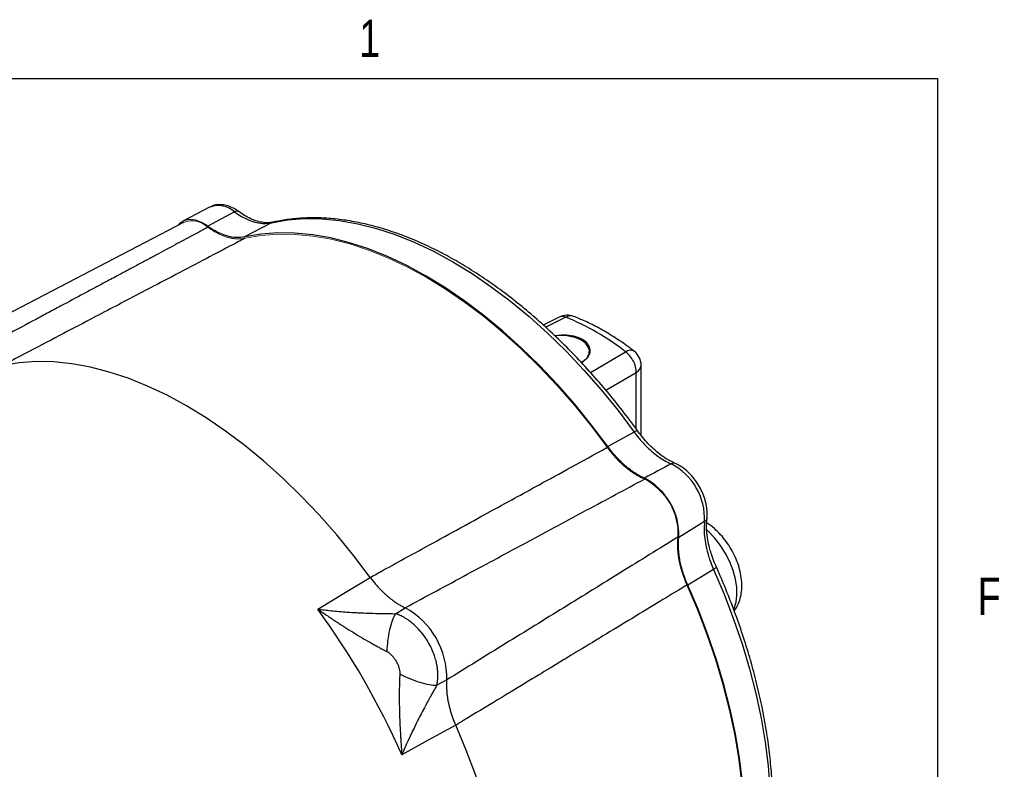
# Model space of a CAD drawing. Header units: inches. Extents: x 0.3 to 34.1, y 0.2 to 21.7.
# Tile 26 of 26: x 30.5 to 33.7, y 19.1 to 21.6. Entities that reach past the tile are written whole.
import ezdxf

# ---------------------------------------------------------------- set-up
doc = ezdxf.new("R2010")
doc.units = ezdxf.units.IN
doc.header["$MEASUREMENT"] = 0
doc.layers.add('SLD-0', color=7, linetype='Continuous', lineweight=25)
doc.styles.add('SLDTEXTSTYLE0', font='TXT', dxfattribs={"width": 0.75})

msp = doc.modelspace()

# ---------------------------------------------------------------- linework, layer by layer
at = {"color": 7, "linetype": 'Continuous', "lineweight": 25}
for p, q in [((31.0919, 20.9814), (31.0006, 20.9337)), ((31.1733, 20.9651), (31.0842, 20.9173)), ((31.0027, 20.93), (30.1828, 20.5023)), ((31.2968, 20.9287), (31.2067, 20.8814)), ((32.2583, 20.6132), (32.2053, 20.5864)), ((32.5321, 20.2176), (32.5321, 20.4518)), ((32.5089, 20.229), (32.4207, 20.1806)), ((32.744, 19.9295), (32.658, 19.8763)), ((31.5377, 19.6892), (31.627, 19.7432)), ((32.7742, 19.7695), (32.6882, 19.7173)), ((31.4515, 19.637), (31.5377, 19.6892)), ((31.7113, 19.6218), (31.7433, 19.6415)), ((31.8825, 19.4003), (31.8495, 19.3824)), ((31.9125, 19.2487), (31.821, 19.1984)), ((31.821, 19.1984), (31.7327, 19.1498))]:
    msp.add_line(p, q, dxfattribs=at)
at = {"color": 8, "linetype": 'Continuous', "lineweight": 25}
for p, q in [((31.3017, 20.9299), (31.2968, 20.9287)), ((32.28, 20.6128), (32.2133, 20.5792)), ((32.3627, 20.428), (32.4804, 20.497)), ((32.4141, 20.3688), (32.516, 20.4282)), ((32.516, 20.239), (32.516, 20.4282))]:
    msp.add_line(p, q, dxfattribs=at)
at = {"color": 7, "linetype": 'Continuous', "lineweight": 25, "flags": 128}
for points in [[(31.0842, 20.9173), (31.0634, 20.9298), (31.043, 20.9373), (31.0238, 20.9395), (31.0065, 20.9363), (30.9918, 20.9279), (30.9848, 20.9207)], [(31.2968, 20.9287), (31.3508, 20.9381), (31.4069, 20.9426), (31.4648, 20.9419), (31.5244, 20.9362), (31.5853, 20.9255), (31.6474, 20.9097), (31.7104, 20.8891), (31.7742, 20.8635), (31.8384, 20.8332), (31.9029, 20.7983), (31.9673, 20.7588), (32.0315, 20.715), (32.0953, 20.6669), (32.1583, 20.6148), (32.2204, 20.5588), (32.2814, 20.4992), (32.3409, 20.4362), (32.3988, 20.37), (32.4549, 20.3008), (32.5089, 20.229)], [(32.4207, 20.1806), (32.3666, 20.2525), (32.3104, 20.3217), (32.2524, 20.388), (32.1928, 20.451), (32.1317, 20.5107), (32.0696, 20.5667), (32.0064, 20.6189), (31.9426, 20.667), (31.8783, 20.7109), (31.8137, 20.7504), (31.7492, 20.7854), (31.6849, 20.8158), (31.621, 20.8414), (31.5579, 20.8621), (31.4957, 20.8779), (31.4347, 20.8887), (31.3751, 20.8944), (31.3171, 20.8951), (31.2609, 20.8908), (31.2067, 20.8814)], [(32.3338, 20.4615), (32.3397, 20.4654), (32.3512, 20.4764), (32.3578, 20.4887), (32.3592, 20.5015), (32.3551, 20.5141), (32.346, 20.5259), (32.3323, 20.536)], [(31.627, 19.7432), (31.5721, 19.8155), (31.5151, 19.8851), (31.4564, 19.9517), (31.3961, 20.0151), (31.3344, 20.0751), (31.2715, 20.1314), (31.2077, 20.1839), (31.1432, 20.2323), (31.0783, 20.2766), (31.0131, 20.3165), (30.9479, 20.3519), (30.883, 20.3826), (30.8185, 20.4086), (30.7547, 20.4297), (30.6919, 20.446), (30.6302, 20.4572), (30.5698, 20.4635), (30.5111, 20.4647), (30.4541, 20.4609), (30.3992, 20.452)], [(32.7742, 19.7695), (32.8094, 19.6868), (32.8412, 19.6036), (32.8696, 19.5204), (32.8944, 19.4373), (32.9156, 19.3547), (32.933, 19.273), (32.9466, 19.1923), (32.9564, 19.1131), (32.9623, 19.0355), (32.9642, 18.9599), (32.9623, 18.8866), (32.9564, 18.8158), (32.9466, 18.7479), (32.933, 18.6829), (32.9156, 18.6213), (32.8944, 18.5631), (32.8696, 18.5087), (32.8412, 18.4582), (32.8094, 18.4119), (32.7742, 18.3698)], [(32.6882, 18.3154), (32.7234, 18.3576), (32.7552, 18.4041), (32.7836, 18.4547), (32.8084, 18.5093), (32.8296, 18.5675), (32.847, 18.6293), (32.8606, 18.6943), (32.8704, 18.7624), (32.8763, 18.8333), (32.8782, 18.9067), (32.8763, 18.9823), (32.8704, 19.06), (32.8606, 19.1394), (32.847, 19.2201), (32.8296, 19.302), (32.8084, 19.3847), (32.7836, 19.4678), (32.7552, 19.5512), (32.7234, 19.6345), (32.6882, 19.7173)], [(31.9125, 17.8309), (31.9476, 17.874), (31.9794, 17.9214), (32.0077, 17.9729), (32.0325, 18.0283), (32.0536, 18.0874), (32.0709, 18.1499), (32.0845, 18.2158), (32.0942, 18.2846), (32.1001, 18.3562), (32.1021, 18.4304), (32.1001, 18.5068), (32.0942, 18.5851), (32.0845, 18.6652), (32.0709, 18.7467), (32.0536, 18.8293), (32.0325, 18.9127), (32.0077, 18.9967), (31.9794, 19.0809), (31.9476, 19.165), (31.9125, 19.2487)]]:
    msp.add_lwpolyline(points, dxfattribs=at)
at = {"color": 144, "linetype": 'Continuous', "lineweight": 18, "flags": 128}
for points in [[(32.4192, 20.1778), (32.3652, 20.2496), (32.3091, 20.3186), (32.2513, 20.3847), (32.1918, 20.4477), (32.131, 20.5072), (32.0689, 20.5631), (32.006, 20.6151), (31.9423, 20.6631), (31.8781, 20.707), (31.8137, 20.7464), (31.7493, 20.7813), (31.6852, 20.8116), (31.6215, 20.8371), (31.5585, 20.8577), (31.4965, 20.8735), (31.4356, 20.8842), (31.3762, 20.8899), (31.3183, 20.8906), (31.2623, 20.8862), (31.2083, 20.8768)], [(32.685, 18.3191), (32.7202, 18.3611), (32.7519, 18.4075), (32.7803, 18.4579), (32.8051, 18.5123), (32.8262, 18.5704), (32.8436, 18.632), (32.8572, 18.6969), (32.8669, 18.7648), (32.8728, 18.8355), (32.8747, 18.9087), (32.8728, 18.9842), (32.8669, 19.0617), (32.8572, 19.1408), (32.8436, 19.2214), (32.8262, 19.303), (32.8051, 19.3855), (32.7803, 19.4685), (32.7519, 19.5517), (32.7202, 19.6347), (32.685, 19.7173)]]:
    msp.add_lwpolyline(points, dxfattribs=at)
at = {"color": 8, "linetype": 'Continuous', "lineweight": 25, "flags": 128}
msp.add_lwpolyline([(32.8414, 19.6358), (32.8428, 19.6389), (32.8494, 19.6597), (32.8524, 19.6835), (32.8517, 19.7096), (32.8474, 19.7374), (32.8395, 19.766), (32.8284, 19.7947), (32.8142, 19.8228), (32.7975, 19.8494), (32.7785, 19.8739), (32.7579, 19.8956), (32.7512, 19.9017)], dxfattribs=at)
at = {"color": 8, "linetype": 'Continuous', "lineweight": 25}
for centre, radius, start, end in [((31.1194, 20.9069), 0.0793, 47.1465, 110.2982), ((32.2965, 20.5854), 0.032, 70.6542, 121.1271), ((32.4963, 20.4775), 0.0252, 60.7034, 129.057), ((32.503, 20.4544), 0.0292, 296.4212, 354.9637)]:
    msp.add_arc(centre, radius, start, end, dxfattribs=at)
at = {"color": 144, "linetype": 'Continuous', "lineweight": 18}
for centre, radius, start, end in [((31.0308, 20.8582), 0.0771, 45.8783, 111.3926), ((32.4485, 19.8878), 0.2067, 357.1994, 62.8006)]:
    msp.add_arc(centre, radius, start, end, dxfattribs=at)
at = {"color": 7, "linetype": 'Continuous', "lineweight": 25}
for centre, radius, start, end in [((32.2853, 20.5596), 0.06, 68.7858, 116.8855), ((31.9723, 19.8483), 0.824, 51.929, 68.0764), ((32.267, 20.4086), 0.1432, 62.8505, 98.7587), ((32.4721, 20.4518), 0.06, 0, 52.5329), ((32.5376, 19.9392), 0.2066, 357.3023, 62.6977), ((32.4448, 19.8856), 0.2134, 357.4811, 62.5189), ((31.6157, 19.407), 0.267, 358.5586, 61.4414), ((29.3233, 18.0835), 2.6348, 23.8717, 36.1283)]:
    msp.add_arc(centre, radius, start, end, dxfattribs=at)
for points, knots in [([(31.1875, 20.9662), (31.184, 20.9686), (31.174, 20.9756), (31.1573, 20.9836), (31.1379, 20.9888), (31.1198, 20.9896), (31.1043, 20.9873), (31.0959, 20.9828), (31.0926, 20.9811)], [0, 0, 0, 0, 0.115058, 0.33098, 0.524092, 0.707641, 0.883675, 1, 1, 1, 1]), ([(31.1733, 20.9651), (31.1787, 20.9612), (31.1841, 20.9576), (31.1982, 20.9489), (31.2069, 20.9442), (31.2294, 20.9342), (31.2429, 20.93), (31.2704, 20.9256), (31.2843, 20.9259), (31.2968, 20.9287)], [-1.040161, -1.040161, -1.040161, -1.040161, -0.670904, -0.670904, -0.338052, -0.338052, -0.13002, -0.13002, 0, 0, 0, 0]), ([(31.3034, 20.9307), (31.2977, 20.9297), (31.2858, 20.9276), (31.2658, 20.9296), (31.2464, 20.9341), (31.2261, 20.9425), (31.2069, 20.9527), (31.1933, 20.9622), (31.1875, 20.9662)], [0, 0, 0, 0, 0.169705, 0.353894, 0.523934, 0.659803, 0.855406, 1, 1, 1, 1]), ([(32.5204, 20.233), (32.5118, 20.2447), (32.4869, 20.2787), (32.4444, 20.3332), (32.3923, 20.3957), (32.3387, 20.4556), (32.2837, 20.5128), (32.2276, 20.5671), (32.1704, 20.6184), (32.1123, 20.6664), (32.0536, 20.711), (31.9944, 20.7521), (31.9348, 20.7896), (31.8751, 20.8233), (31.8154, 20.8531), (31.756, 20.8789), (31.6969, 20.9006), (31.6384, 20.9181), (31.5807, 20.9314), (31.524, 20.9404), (31.4684, 20.9451), (31.4142, 20.9455), (31.3625, 20.9415), (31.3253, 20.9356), (31.3056, 20.9313), (31.3016, 20.9304)], [0, 0, 0, 0, 0.024269, 0.070312, 0.116366, 0.162429, 0.208503, 0.254588, 0.300686, 0.346799, 0.392926, 0.439069, 0.485227, 0.531397, 0.577577, 0.623761, 0.669939, 0.716097, 0.762221, 0.808291, 0.854285, 0.900179, 0.945952, 0.989024, 1, 1, 1, 1]), ([(31.0845, 20.9136), (31.0804, 20.9114), (31.0762, 20.9091), (31.0679, 20.9047), (31.0637, 20.9024), (31.0509, 20.8955), (31.0243, 20.8813), (30.9756, 20.8552), (30.9276, 20.8295), (30.8999, 20.8147), (30.8888, 20.8087), (30.8832, 20.8057), (30.8661, 20.7965), (30.8423, 20.7838), (30.8138, 20.7685), (30.7964, 20.7592), (30.7896, 20.7556), (30.7854, 20.7533), (30.7833, 20.7522), (30.7653, 20.7426), (30.7382, 20.7281), (30.7157, 20.716), (30.6986, 20.7068), (30.6928, 20.7037), (30.681, 20.6974), (30.6511, 20.6814), (30.6064, 20.6575), (30.5627, 20.6341), (30.532, 20.6177), (30.516, 20.6091), (30.4663, 20.5826), (30.4135, 20.5543), (30.3488, 20.5197), (30.3207, 20.5047), (30.3019, 20.4947), (30.2925, 20.4896), (30.2829, 20.4845)], [0, 0, 0, 0, 0.015625, 0.015625, 0.03125, 0.03125, 0.0625, 0.125, 0.1875, 0.203125, 0.203125, 0.21875, 0.21875, 0.25, 0.28125, 0.296875, 0.304688, 0.304688, 0.3125, 0.3125, 0.375, 0.4375, 0.4375, 0.46875, 0.46875, 0.5, 0.625, 0.6875, 0.6875, 0.75, 0.75, 0.875, 0.9375, 0.96875, 0.96875, 1, 1, 1, 1]), ([(31.2067, 20.8814), (31.1978, 20.8794), (31.1885, 20.8787), (31.1688, 20.8798), (31.1586, 20.8816), (31.1431, 20.8862), (31.1378, 20.888), (31.1272, 20.8923), (31.1219, 20.8947), (31.1057, 20.903), (31.0949, 20.9096), (31.0842, 20.9173)], [0, 0, 0, 0, 0.25, 0.25, 0.5, 0.5, 0.625, 0.625, 0.75, 0.75, 1, 1, 1, 1]), ([(31.2083, 20.8768), (31.2014, 20.8732), (31.1943, 20.8695), (31.1357, 20.8387), (31.0723, 20.8054), (30.9692, 20.7513), (30.9295, 20.7305), (30.8651, 20.6966), (30.8403, 20.6836), (30.7659, 20.6445), (30.7163, 20.6185), (30.5874, 20.5508), (30.5081, 20.5092), (30.4177, 20.4617), (30.4085, 20.4569), (30.3992, 20.452)], [-8.633599, -8.633599, -8.633599, -8.633599, -8.487416, -8.487416, -7.429313, -7.429313, -6.900262, -6.900262, -6.05378, -6.05378, -4.699409, -4.699409, -3.196904, -3.196904, -3.028124, -3.028124, -3.028124, -3.028124]), ([(32.5086, 20.4995), (32.5005, 20.5055), (32.4773, 20.523), (32.4383, 20.5492), (32.3917, 20.5767), (32.3478, 20.5989), (32.3196, 20.6104), (32.307, 20.6156)], [0, 0, 0, 0, 0.121805, 0.35223, 0.583011, 0.814044, 1, 1, 1, 1]), ([(32.2438, 20.5507), (32.251, 20.552), (32.269, 20.5552), (32.2987, 20.5531), (32.3215, 20.5466), (32.3391, 20.5377), (32.3528, 20.5266), (32.3618, 20.5092), (32.3609, 20.4904), (32.3515, 20.4733), (32.3387, 20.4654), (32.3331, 20.462)], [0, 0, 0, 0, 0.090922, 0.2274, 0.357166, 0.400448, 0.515595, 0.638122, 0.764433, 0.896823, 1, 1, 1, 1]), ([(32.6461, 20.1241), (32.6347, 20.1297), (32.6141, 20.1397), (32.5868, 20.1608), (32.5667, 20.1786), (32.5496, 20.1967), (32.5346, 20.2139), (32.5246, 20.2273), (32.5204, 20.233)], [0, 0, 0, 0, 0.260311, 0.467829, 0.623253, 0.73143, 0.885576, 1, 1, 1, 1]), ([(32.5089, 20.229), (32.5133, 20.2229), (32.5179, 20.2169), (32.5302, 20.2018), (32.5381, 20.1929), (32.5592, 20.1714), (32.5726, 20.1597), (32.6016, 20.1384), (32.6172, 20.1293), (32.6324, 20.1228)], [-1.040161, -1.040161, -1.040161, -1.040161, -0.670904, -0.670904, -0.338052, -0.338052, -0.13002, -0.13002, 0, 0, 0, 0]), ([(31.627, 19.7432), (31.6412, 19.751), (31.6557, 19.7589), (31.721, 19.7948), (31.7831, 19.8289), (31.884, 19.8843), (31.9229, 19.9056), (31.986, 19.9402), (32.0102, 19.9535), (32.0831, 19.9935), (32.1316, 20.0201), (32.2578, 20.0893), (32.3355, 20.1319), (32.4166, 20.1764), (32.4179, 20.1771), (32.4192, 20.1778)], [-8.489041, -8.489041, -8.489041, -8.489041, -8.176349, -8.176349, -7.118247, -7.118247, -6.589195, -6.589195, -5.742713, -5.742713, -4.388342, -4.388342, -2.885837, -2.885837, -2.861615, -2.861615, -2.861615, -2.861615]), ([(32.5433, 20.075), (32.5325, 20.0796), (32.5218, 20.0855), (32.5002, 20.0994), (32.4896, 20.1074), (32.474, 20.1208), (32.4689, 20.1255), (32.4588, 20.1354), (32.4538, 20.1406), (32.439, 20.1568), (32.4296, 20.1683), (32.4207, 20.1806)], [0, 0, 0, 0, 0.25, 0.25, 0.5, 0.5, 0.625, 0.625, 0.75, 0.75, 1, 1, 1, 1]), ([(32.752, 19.9408), (32.7524, 19.9448), (32.7534, 19.9562), (32.752, 19.9759), (32.747, 19.9996), (32.7386, 20.0234), (32.7273, 20.0464), (32.7133, 20.0681), (32.6972, 20.0876), (32.6792, 20.1044), (32.662, 20.1166), (32.6507, 20.122), (32.6462, 20.1241)], [0, 0, 0, 0, 0.0603815, 0.1680716, 0.2762819, 0.3842179, 0.4917684, 0.5992959, 0.7072467, 0.8161004, 0.9264202, 1, 1, 1, 1]), ([(31.7433, 19.6415), (31.8125, 19.6788), (31.9492, 19.7524), (32.1517, 19.8614), (32.3491, 19.9675), (32.4789, 20.0372), (32.543, 20.0716)], [0, 0, 0, 0, 0.259892, 0.51319, 0.759892, 1, 1, 1, 1]), ([(32.7834, 19.7774), (32.7806, 19.7839), (32.774, 19.7993), (32.7667, 19.8209), (32.7594, 19.8447), (32.7542, 19.871), (32.7494, 19.9052), (32.7511, 19.9281), (32.752, 19.9408)], [0, 0, 0, 0, 0.114424, 0.268569, 0.376746, 0.532171, 0.739689, 1, 1, 1, 1]), ([(32.744, 19.9295), (32.7421, 19.9131), (32.7421, 19.8951), (32.746, 19.8593), (32.7495, 19.8418), (32.7576, 19.8128), (32.7613, 19.8015), (32.7682, 19.7833), (32.7711, 19.7764), (32.7742, 19.7695)], [-1.040161, -1.040161, -1.040161, -1.040161, -0.910141, -0.910141, -0.702109, -0.702109, -0.369257, -0.369257, 0, 0, 0, 0]), ([(32.8428, 19.6314), (32.8444, 19.6333), (32.8506, 19.6407), (32.8581, 19.6564), (32.8653, 19.6782), (32.8688, 19.7023), (32.8688, 19.7284), (32.8651, 19.7558), (32.8577, 19.7838), (32.847, 19.8115), (32.8333, 19.8382), (32.8168, 19.8633), (32.798, 19.8865), (32.7769, 19.9067), (32.7612, 19.9196), (32.7523, 19.9244), (32.7515, 19.9248)], [0, 0, 0, 0, 0.023488, 0.094048, 0.167046, 0.243604, 0.323811, 0.406493, 0.489842, 0.572922, 0.655737, 0.73863, 0.821995, 0.906283, 0.991988, 1, 1, 1, 1]), ([(32.6549, 19.8777), (32.5918, 19.8386), (32.4647, 19.76), (32.2729, 19.6413), (32.0786, 19.5213), (31.9482, 19.4408), (31.8825, 19.4003)], [0, 0, 0, 0, 0.2451495, 0.4935327, 0.7451495, 1, 1, 1, 1]), ([(32.6882, 19.7173), (32.682, 19.7311), (32.6767, 19.745), (32.6678, 19.7729), (32.6643, 19.7867), (32.6605, 19.8068), (32.6595, 19.8135), (32.6579, 19.8266), (32.6573, 19.8332), (32.6563, 19.8524), (32.6567, 19.8646), (32.658, 19.8763)], [0, 0, 0, 0, 0.25, 0.25, 0.5, 0.5, 0.625, 0.625, 0.75, 0.75, 1, 1, 1, 1]), ([(32.7781, 18.373), (32.7842, 18.3798), (32.8016, 18.3993), (32.8282, 18.4342), (32.8568, 18.4787), (32.8824, 18.5267), (32.905, 18.578), (32.9244, 18.6324), (32.9407, 18.6897), (32.9536, 18.7498), (32.9633, 18.8124), (32.9696, 18.8775), (32.9726, 18.9446), (32.9722, 19.0137), (32.9685, 19.0845), (32.9615, 19.1568), (32.9512, 19.2303), (32.9376, 19.3049), (32.9208, 19.3803), (32.9009, 19.4562), (32.8779, 19.5325), (32.8518, 19.609), (32.8234, 19.6839), (32.8, 19.74), (32.7864, 19.7706), (32.7834, 19.7774)], [0, 0, 0, 0, 0.024463, 0.0698783, 0.1153833, 0.1610223, 0.2067886, 0.2526665, 0.2986356, 0.3446742, 0.3907618, 0.436881, 0.4830177, 0.5291608, 0.5753009, 0.6214334, 0.6675554, 0.7136657, 0.7597637, 0.8058498, 0.8519247, 0.8979894, 0.9440453, 0.9876714, 1, 1, 1, 1]), ([(31.627, 19.7432), (31.6284, 19.7413), (31.6312, 19.7375), (31.6356, 19.7319), (31.64, 19.7264), (31.6445, 19.7209), (31.649, 19.7157), (31.6537, 19.7105), (31.6583, 19.7054), (31.6631, 19.7005), (31.6679, 19.6957), (31.6727, 19.691), (31.6776, 19.6865), (31.6825, 19.6821), (31.6875, 19.6778), (31.6925, 19.6737), (31.6975, 19.6698), (31.7025, 19.666), (31.7076, 19.6623), (31.7127, 19.6588), (31.7178, 19.6555), (31.7229, 19.6524), (31.728, 19.6494), (31.7331, 19.6466), (31.7382, 19.6439), (31.7416, 19.6423), (31.7433, 19.6415)], [0, 0, 0, 0, 0.041668, 0.083337, 0.125005, 0.166674, 0.208344, 0.250013, 0.291682, 0.33335, 0.375017, 0.416682, 0.458345, 0.500008, 0.541671, 0.583334, 0.624999, 0.666665, 0.708332, 0.749999, 0.791667, 0.833335, 0.875002, 0.916668, 0.958334, 1, 1, 1, 1]), ([(32.685, 19.7173), (32.6784, 19.7133), (32.6717, 19.7093), (32.6157, 19.6753), (32.5552, 19.6385), (32.4567, 19.5788), (32.4188, 19.5558), (32.3573, 19.5185), (32.3336, 19.5041), (32.2626, 19.461), (32.2153, 19.4323), (32.0922, 19.3577), (32.0165, 19.3117), (31.9301, 19.2594), (31.9214, 19.2541), (31.9125, 19.2487)], [-8.633599, -8.633599, -8.633599, -8.633599, -8.487416, -8.487416, -7.429313, -7.429313, -6.900262, -6.900262, -6.05378, -6.05378, -4.699409, -4.699409, -3.196904, -3.196904, -3.028124, -3.028124, -3.028124, -3.028124]), ([(31.4515, 19.637), (31.4553, 19.6343), (31.4624, 19.6294), (31.4723, 19.6227), (31.4834, 19.6151), (31.4959, 19.6067), (31.5163, 19.5933), (31.5407, 19.5776), (31.5705, 19.5589), (31.599, 19.5416), (31.6232, 19.5275), (31.642, 19.517), (31.656, 19.5094), (31.6693, 19.5023), (31.6779, 19.498), (31.6821, 19.4958)], [0, 0, 0, 0, 0.05204, 0.095877, 0.131511, 0.200819, 0.262906, 0.400576, 0.521414, 0.651572, 0.768729, 0.831202, 0.890559, 0.946818, 1, 1, 1, 1]), ([(31.4515, 19.637), (31.4662, 19.635), (31.4813, 19.6333), (31.5139, 19.63), (31.5316, 19.6286), (31.5603, 19.6265), (31.5713, 19.6258), (31.5879, 19.6249), (31.5934, 19.6246), (31.6077, 19.624), (31.6165, 19.6236), (31.6391, 19.6228), (31.6531, 19.6224), (31.682, 19.6219), (31.697, 19.6218), (31.7113, 19.6218)], [-1.669903, -1.669903, -1.669903, -1.669903, -1.37767, -1.37767, -1.04369, -1.04369, -0.834952, -0.834952, -0.730583, -0.730583, -0.563592, -0.563592, -0.296408, -0.296408, 0, 0, 0, 0]), ([(31.7113, 19.6218), (31.7036, 19.6087), (31.6966, 19.5894), (31.6863, 19.545), (31.683, 19.5198), (31.6821, 19.4958)], [0, 0, 0, 0, 0.5, 0.5, 1, 1, 1, 1]), ([(31.8519, 19.3974), (31.8521, 19.399), (31.8525, 19.403), (31.8529, 19.41), (31.853, 19.4191), (31.8524, 19.4303), (31.8509, 19.4439), (31.8479, 19.4598), (31.8429, 19.4779), (31.8355, 19.4981), (31.8252, 19.5199), (31.8114, 19.5424), (31.794, 19.5648), (31.7744, 19.5847), (31.7549, 19.6002), (31.7383, 19.6104), (31.7256, 19.6165), (31.7171, 19.6199), (31.7128, 19.6213), (31.7113, 19.6218)], [0, 0, 0, 0, 0.019315, 0.04585, 0.079731, 0.121054, 0.17, 0.22681, 0.291579, 0.364339, 0.445075, 0.533154, 0.6283, 0.73006, 0.821087, 0.893011, 0.946297, 0.981636, 1, 1, 1, 1]), ([(31.6821, 19.4958), (31.683, 19.4954), (31.6847, 19.4945), (31.6873, 19.4928), (31.6898, 19.491), (31.6924, 19.489), (31.6949, 19.4867), (31.6979, 19.4838), (31.7013, 19.4802), (31.7049, 19.4757), (31.7084, 19.471), (31.7128, 19.4643), (31.7176, 19.4556), (31.7213, 19.4465), (31.7235, 19.4393), (31.7247, 19.4342), (31.7256, 19.4293), (31.7258, 19.426), (31.7259, 19.4245)], [0, 0, 0, 0, 0.034106, 0.069301, 0.105715, 0.143465, 0.182656, 0.22338, 0.287438, 0.353577, 0.421831, 0.490334, 0.627608, 0.763106, 0.826478, 0.886876, 0.944602, 1, 1, 1, 1]), ([(31.7258, 19.4202), (31.7257, 19.4175), (31.7254, 19.4121), (31.725, 19.4039), (31.7247, 19.3953), (31.7244, 19.3864), (31.7242, 19.3773), (31.724, 19.3678), (31.7238, 19.3509), (31.7239, 19.3253), (31.7246, 19.2919), (31.7259, 19.2568), (31.7273, 19.2278), (31.7288, 19.2035), (31.7299, 19.1865), (31.7312, 19.1684), (31.7322, 19.1565), (31.7327, 19.1498)], [0, 0, 0, 0, 0.030015, 0.061031, 0.093053, 0.126085, 0.160131, 0.195194, 0.231277, 0.34843, 0.47859, 0.599424, 0.737096, 0.79918, 0.868491, 0.925015, 1, 1, 1, 1]), ([(31.7259, 19.4245), (31.7259, 19.4237), (31.7259, 19.4223), (31.7259, 19.4209), (31.7258, 19.4202)], [0, 0, 0, 0, 0.50893, 1, 1, 1, 1]), ([(31.7258, 19.4202), (31.747, 19.409), (31.7939, 19.3895), (31.8343, 19.3824), (31.8495, 19.3824)], [0, 0, 0, 0, 0.5, 0.9999998, 0.9999998, 0.9999998, 0.9999998]), ([(31.8495, 19.3824), (31.8423, 19.37), (31.835, 19.357), (31.8209, 19.3317), (31.8143, 19.3194), (31.8036, 19.2994), (31.7996, 19.2916), (31.793, 19.2789), (31.7905, 19.274), (31.783, 19.2592), (31.7781, 19.2493), (31.7655, 19.2234), (31.758, 19.2074), (31.7445, 19.1775), (31.7384, 19.1636), (31.7327, 19.1498)], [-0.001686, -0.001686, -0.001686, -0.001686, 0.294721, 0.294721, 0.561906, 0.561906, 0.728896, 0.728896, 0.833265, 0.833265, 1.042003, 1.042003, 1.375984, 1.375984, 1.668217, 1.668217, 1.668217, 1.668217]), ([(31.8495, 19.3824), (31.8499, 19.3841), (31.8505, 19.3873), (31.8513, 19.3923), (31.8517, 19.3957), (31.8519, 19.3974)], [0, 0, 0, 0, 0.330677, 0.664007, 1, 1, 1, 1]), ([(31.8825, 19.4003), (31.8824, 19.3984), (31.8821, 19.3947), (31.8819, 19.3889), (31.8817, 19.3831), (31.8818, 19.3772), (31.882, 19.3712), (31.8823, 19.3651), (31.8828, 19.359), (31.8834, 19.3527), (31.8841, 19.3465), (31.8851, 19.3401), (31.8861, 19.3338), (31.8873, 19.3273), (31.8887, 19.3209), (31.8902, 19.3144), (31.8918, 19.3079), (31.8935, 19.3013), (31.8955, 19.2947), (31.8975, 19.2882), (31.8997, 19.2816), (31.902, 19.275), (31.9044, 19.2684), (31.907, 19.2618), (31.9097, 19.2552), (31.9116, 19.2509), (31.9125, 19.2487)], [0, 0, 0, 0, 0.041666, 0.083332, 0.124998, 0.166665, 0.208333, 0.250001, 0.291668, 0.333335, 0.375001, 0.416666, 0.458329, 0.499992, 0.541655, 0.583318, 0.624984, 0.66665, 0.708318, 0.749987, 0.791656, 0.833326, 0.874995, 0.916663, 0.958332, 1, 1, 1, 1])]:
    msp.add_open_spline(points, degree=3, knots=knots, dxfattribs=at)
at = {"color": 8, "linetype": 'Continuous', "lineweight": 25}
for points, knots in [([(31.1873, 20.9663), (31.1872, 20.9664), (31.186, 20.9681), (31.1811, 20.9683), (31.1759, 20.9662), (31.1733, 20.9651)], [0, 0, 0, 0, 0.029787, 0.514893, 1, 1, 1, 1]), ([(32.28, 20.6128), (32.2769, 20.6138), (32.2713, 20.6156), (32.2639, 20.6156), (32.2602, 20.6136), (32.2585, 20.6127)], [0, 0, 0, 0, 0.385995, 0.713625, 1, 1, 1, 1]), ([(32.5199, 20.2327), (32.5199, 20.233), (32.5199, 20.2339), (32.5162, 20.2328), (32.5113, 20.2302), (32.5089, 20.229)], [0, 0, 0, 0, 0.158504, 0.579252, 1, 1, 1, 1]), ([(32.646, 20.1238), (32.6442, 20.1245), (32.6401, 20.1261), (32.6352, 20.124), (32.6324, 20.1228)], [0, 0, 0, 0, 0.433829, 1, 1, 1, 1]), ([(32.7516, 19.9408), (32.7513, 19.9389), (32.7507, 19.9345), (32.7464, 19.9313), (32.744, 19.9295)], [0, 0, 0, 0, 0.433894, 1, 1, 1, 1]), ([(32.783, 19.7772), (32.7832, 19.777), (32.7839, 19.7765), (32.7812, 19.7739), (32.7765, 19.771), (32.7742, 19.7695)], [0, 0, 0, 0, 0.158516, 0.579258, 1, 1, 1, 1])]:
    msp.add_open_spline(points, degree=3, knots=knots, dxfattribs=at)
at = {"color": 144, "linetype": 'Continuous', "lineweight": 18}
for points, knots in [([(31.2083, 20.8768), (31.2069, 20.8765), (31.2042, 20.876), (31.1999, 20.8753), (31.1956, 20.8748), (31.1912, 20.8746), (31.1868, 20.8745), (31.1823, 20.8745), (31.1777, 20.8748), (31.173, 20.8753), (31.1684, 20.8759), (31.1636, 20.8767), (31.1589, 20.8777), (31.154, 20.8789), (31.1492, 20.8802), (31.1443, 20.8817), (31.1394, 20.8835), (31.1344, 20.8854), (31.1295, 20.8874), (31.1245, 20.8897), (31.1195, 20.8921), (31.1145, 20.8947), (31.1095, 20.8974), (31.1045, 20.9003), (31.0995, 20.9034), (31.0944, 20.9066), (31.0895, 20.91), (31.0861, 20.9124), (31.0845, 20.9136)], [0, 0, 0, 0, 0.038464, 0.076927, 0.115391, 0.153855, 0.19232, 0.230785, 0.269249, 0.307713, 0.346176, 0.384637, 0.423096, 0.461554, 0.500012, 0.538469, 0.576926, 0.615385, 0.653845, 0.692307, 0.730769, 0.769232, 0.807694, 0.846157, 0.884619, 0.92308, 0.96154, 1, 1, 1, 1]), ([(32.543, 20.0716), (32.5413, 20.0723), (32.538, 20.0738), (32.533, 20.0761), (32.528, 20.0787), (32.523, 20.0814), (32.518, 20.0843), (32.513, 20.0873), (32.508, 20.0905), (32.503, 20.0939), (32.498, 20.0974), (32.493, 20.1011), (32.4881, 20.1049), (32.4831, 20.1088), (32.4783, 20.113), (32.4734, 20.1172), (32.4686, 20.1216), (32.4638, 20.1261), (32.4591, 20.1308), (32.4544, 20.1355), (32.4498, 20.1404), (32.4452, 20.1455), (32.4407, 20.1506), (32.4362, 20.1558), (32.4319, 20.1612), (32.4275, 20.1666), (32.4233, 20.1722), (32.4205, 20.1759), (32.4192, 20.1778)], [0, 0, 0, 0, 0.0384602, 0.0769205, 0.1153815, 0.1538433, 0.1923058, 0.2307686, 0.2692314, 0.3076937, 0.3461551, 0.3846153, 0.4230742, 0.4615319, 0.4999888, 0.5384459, 0.5769039, 0.6153635, 0.6538246, 0.6922872, 0.730751, 0.7692155, 0.8076803, 0.8461451, 0.8846093, 0.9230731, 0.9615365, 1, 1, 1, 1]), ([(32.685, 19.7173), (32.6841, 19.7195), (32.6822, 19.7238), (32.6795, 19.7302), (32.6769, 19.7367), (32.6745, 19.7431), (32.6722, 19.7496), (32.67, 19.7561), (32.668, 19.7625), (32.666, 19.769), (32.6642, 19.7754), (32.6626, 19.7819), (32.661, 19.7883), (32.6596, 19.7946), (32.6584, 19.801), (32.6573, 19.8072), (32.6563, 19.8135), (32.6555, 19.8197), (32.6548, 19.8258), (32.6542, 19.8319), (32.6538, 19.8379), (32.6535, 19.8438), (32.6534, 19.8497), (32.6534, 19.8555), (32.6536, 19.8612), (32.6539, 19.8668), (32.6543, 19.8723), (32.6547, 19.8759), (32.6549, 19.8777)], [0, 0, 0, 0, 0.038464, 0.076927, 0.115391, 0.153855, 0.19232, 0.230785, 0.269249, 0.307713, 0.346176, 0.384637, 0.423096, 0.461554, 0.500012, 0.538469, 0.576926, 0.615385, 0.653845, 0.692307, 0.730769, 0.769232, 0.807694, 0.846157, 0.884619, 0.92308, 0.96154, 1, 1, 1, 1])]:
    msp.add_open_spline(points, degree=3, knots=knots, dxfattribs=at)
at = {"color": 7, "linetype": 'Continuous', "lineweight": 25}
for points in [[(32.516, 20.4282), (32.5163, 20.4399), (32.5093, 20.4672), (32.4905, 20.4897), (32.4804, 20.497)], [(32.6324, 20.1228), (32.6027, 20.1069), (32.573, 20.0909), (32.5433, 20.075)]]:
    msp.add_open_spline(points, degree=3, dxfattribs=at)
at = {"layer": 'SLD-0'}
for p in [(0.5229, 21.4106), (33.5229, 0.4106)]:
    msp.add_line(p, (33.5229, 21.4106), dxfattribs=at)

# ---------------------------------------------------------------- texts
at = {"color": 7, "linetype": 'Continuous', "lineweight": 0, "char_height": 0.125, "attachment_point": 1, "style": 'SLDTEXTSTYLE0'}
for s, insert in [('1', (31.5904, 21.6076)), ('F', (33.6564, 19.7422))]:
    msp.add_mtext(s, dxfattribs=dict(at, insert=insert))

doc.saveas('drawing.dxf')
